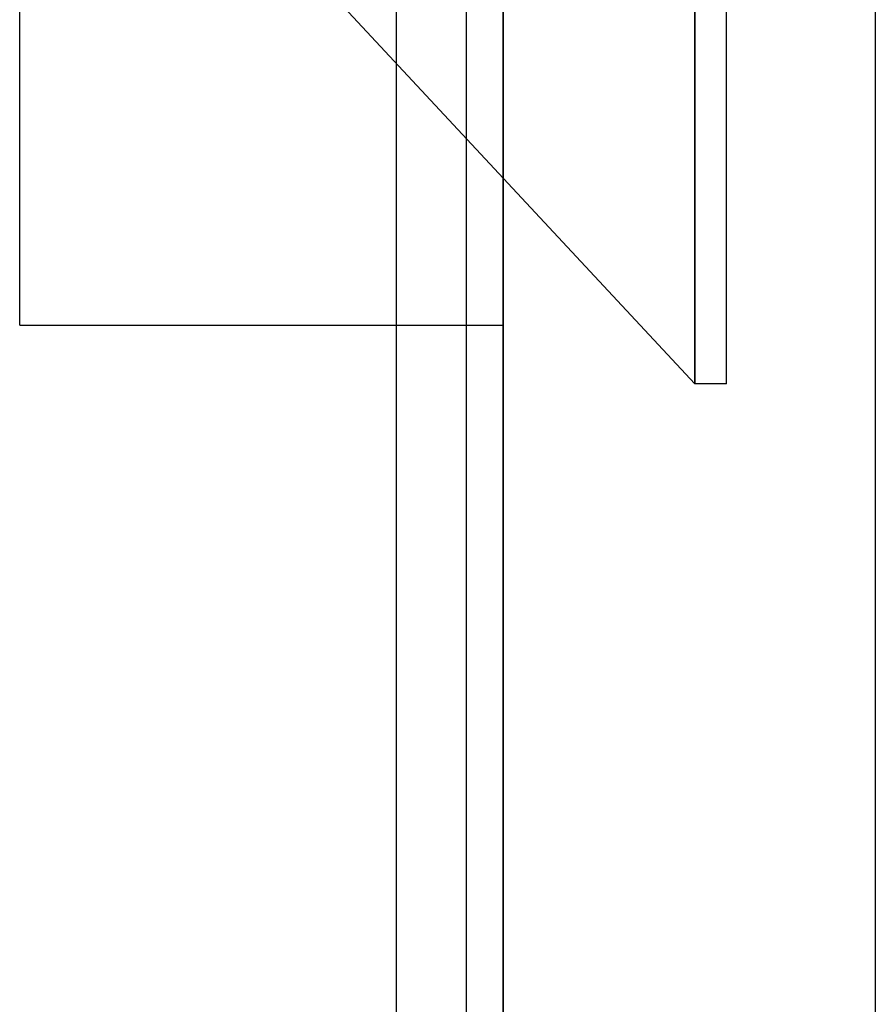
# Model space of a CAD drawing. Header units: millimetres. Extents: x -50 to 1, y 0 to 191.
# Tile 82 of 151: x -2.3 to 0, y 139.67 to 142.32. Entities that reach past the tile are written whole.
import ezdxf

# ---------------------------------------------------------------- set-up
doc = ezdxf.new("R2010")
doc.units = ezdxf.units.MM
doc.layers.add('MAIN-1', color=7, linetype='Continuous')
doc.layers.add('MAIN-2', color=7, linetype='Continuous')

msp = doc.modelspace()

# ---------------------------------------------------------------- linework, layer by layer
at = {"layer": 'MAIN-1'}
for p, q in [((-1, 0), (-1, 187.5)), ((0, 187.5), (0, 0))]:
    msp.add_line(p, q, dxfattribs=at)
at = {"layer": 'MAIN-2'}
for p, q in [((-1, 187.5), (-1, 0)), ((-1, 187.5), (-1, 0)), ((-1.288, 167.05), (-1.288, 23.45)), ((-1.1, 167.05), (-1.1, 23.45)), ((-0.4852, 141.34), (-0.4852, 147.16)), ((-0.4852, 147.16), (-0.4852, 141.34)), ((-2.3, 141.4975), (-2.3, 145.4975)), ((-0.4, 141.34), (-0.4, 145.3636)), ((-0.4852, 141.34), (-1.455, 142.3801)), ((-2.3, 141.4975), (-1, 141.4975)), ((-0.4, 141.34), (-0.4852, 141.34))]:
    msp.add_line(p, q, dxfattribs=at)

doc.saveas('drawing.dxf')
